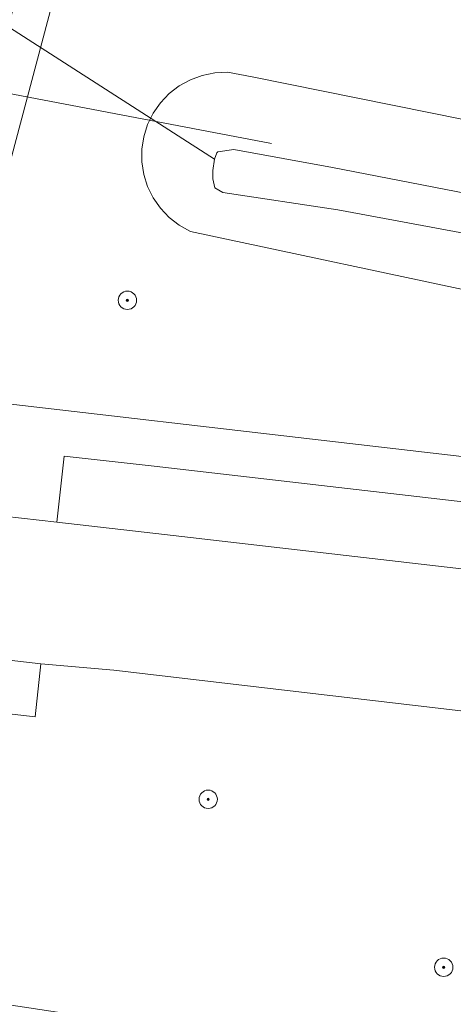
# Model space of a CAD drawing. Header units: metres. Extents: x 253395 to 254027, y 592765 to 593194.
# Tile 121 of 173: x 253653 to 253672, y 592861 to 592904. Entities that reach past the tile are written whole.
import ezdxf

# ---------------------------------------------------------------- set-up
doc = ezdxf.new("R2010")
doc.units = ezdxf.units.M
for name, color, linetype, lineweight in [('B-WE-GR-BOOM-S', 254, 'Continuous', 25), ('B-WE-KW-KUNSTWERK_DUIKER-G', 254, 'Continuous', 18), ('B-WE-OG-TERREIN_BEGROEID-GV', 254, 'Continuous', 18), ('B-WE-OG-TERREIN_OEVER-GV', 254, 'Continuous', 18), ('B-WE-OG-WATER-GV', 254, 'Continuous', 18), ('B-WE-VH-GESLOTENVERHARDING-GV', 254, 'Continuous', 18), ('B-WE-VH-OPENVERHARDING-GV', 254, 'Continuous', 18)]:
    doc.layers.add(name, color=color, linetype=linetype, lineweight=lineweight)
doc.styles.add('NLCS-ISO', font='txt')

# ---------------------------------------------------------------- blocks, each defined once
blk = doc.blocks.new('SGR-BOOM_GBKN-SO')
at = {"linetype": 'ByBlock', "lineweight": 18}
h = blk.add_hatch(color=0, dxfattribs=at)
h.dxf.hatch_style = 1
edge = h.paths.add_edge_path()
edge.add_arc((0, 0), 0.25, 0, 360)
at = {"color": 0, "linetype": 'ByBlock', "lineweight": 18}
for radius in [2, 0.25]:
    blk.add_circle((0, 0), radius, dxfattribs=at)
at = {"color": 0, "linetype": 'ByBlock', "lineweight": 18, "style": 'NLCS-ISO'}
blk.add_attdef('SOORT', (2.5, 0), '', height=1.5, dxfattribs=at)

msp = doc.modelspace()

# ---------------------------------------------------------------- linework, layer by layer
at = {"layer": 'B-WE-KW-KUNSTWERK_DUIKER-G'}
for points in [[(253661.776, 592898.109), (253640.573, 592911.74)], [(253664.262, 592898.787), (253625.623, 592906.174)]]:
    msp.add_lwpolyline(points, dxfattribs=at)
at = {"layer": 'B-WE-OG-TERREIN_BEGROEID-GV'}
for points in [[(253656.595, 592910.066), (253656.12, 592910.192), (253650.151, 592887.741), (253705.715, 592881.284), (253709.541, 592895.826), (253699.93, 592898.291)], [(253659.152, 592884.719), (253655.235, 592885.152), (253654.909, 592882.277), (253659.6, 592881.739), (253701.581, 592876.885), (253701.779, 592879.785)], [(253732.54, 592865.728), (253731.604, 592866.437), (253731.688, 592867.072), (253729.936, 592867.303), (253729.531, 592867.366), (253657.389, 592875.82), (253654.207, 592876.106), (253653.971, 592873.788), (253648.308, 592874.438), (253646.489, 592862.194), (253668.071, 592858.916), (253688.128, 592855.844), (253709.828, 592852.558), (253723.027, 592850.548), (253731.741, 592849.225), (253732.217, 592849.164), (253733.807, 592859.092), (253733.995, 592860.561), (253734.169, 592861.476), (253734.131, 592862.65), (253733.836, 592863.786), (253733.297, 592864.829)]]:
    msp.add_lwpolyline(points, close=True, dxfattribs=at)
msp.add_lwpolyline([(253673.967, 592892.136), (253660.727, 592894.955), (253660.243, 592895.222), (253659.805, 592895.56), (253659.423, 592895.961), (253659.107, 592896.414), (253658.863, 592896.911), (253658.697, 592897.438), (253658.613, 592897.985), (253658.613, 592898.538), (253658.697, 592899.085), (253658.863, 592899.613), (253659.107, 592900.109), (253659.423, 592900.562), (253659.805, 592900.963), (253660.243, 592901.301), (253660.727, 592901.568), (253661.246, 592901.759), (253661.788, 592901.869), (253662.341, 592901.895), (253663.426, 592901.697), (253700.412, 592894.223)], dxfattribs=at)
at = {"layer": 'B-WE-OG-TERREIN_OEVER-GV'}
msp.add_lwpolyline([(253700.412, 592894.223), (253663.426, 592901.697), (253662.341, 592901.895), (253661.788, 592901.869), (253661.246, 592901.759), (253660.727, 592901.568), (253660.243, 592901.301), (253659.805, 592900.963), (253659.423, 592900.562), (253659.107, 592900.109), (253658.863, 592899.613), (253658.697, 592899.085), (253658.613, 592898.538), (253658.613, 592897.985), (253658.697, 592897.438), (253658.863, 592896.911), (253659.107, 592896.414), (253659.423, 592895.961), (253659.805, 592895.56), (253660.243, 592895.222), (253660.727, 592894.955), (253673.967, 592892.136)], dxfattribs=at)
msp.add_lwpolyline([(253661.926, 592898.43), (253662.618, 592898.527), (253666.916, 592897.748), (253683.542, 592894.512), (253699.576, 592891.771), (253699.971, 592891.597), (253700.069, 592891.349), (253700.068, 592891.053), (253699.968, 592890.583), (253699.794, 592890.312), (253699.497, 592890.066), (253698.978, 592890.092), (253697.718, 592890.392), (253683.266, 592892.906), (253667.158, 592895.894), (253662.143, 592896.65), (253661.797, 592896.848), (253661.7, 592897.244), (253661.701, 592897.59), (253661.701, 592897.615), (253661.776, 592898.109), (253661.876, 592898.381)], close=True, dxfattribs=at)
at = {"layer": 'B-WE-OG-WATER-GV'}
msp.add_lwpolyline([(253666.916, 592897.748), (253662.618, 592898.527), (253661.926, 592898.43), (253661.876, 592898.381), (253661.776, 592898.109), (253661.701, 592897.615), (253661.701, 592897.59), (253661.7, 592897.244), (253661.797, 592896.848), (253662.143, 592896.65), (253667.158, 592895.894), (253683.266, 592892.906), (253697.718, 592890.392), (253698.978, 592890.092), (253699.497, 592890.066), (253699.794, 592890.312), (253699.968, 592890.583), (253700.068, 592891.053), (253700.069, 592891.349), (253699.971, 592891.597), (253699.576, 592891.771), (253683.542, 592894.512)], close=True, dxfattribs=at)
at = {"layer": 'B-WE-VH-GESLOTENVERHARDING-GV'}
msp.add_lwpolyline([(253710.229, 592875.884), (253706.653, 592876.298), (253704.362, 592876.563), (253701.581, 592876.885), (253659.6, 592881.739), (253654.909, 592882.277), (253652.597, 592882.542), (253650.426, 592882.791), (253649.893, 592876.587), (253651.361, 592876.389), (253651.817, 592876.37), (253654.207, 592876.106), (253657.389, 592875.82), (253729.531, 592867.366), (253729.936, 592867.303), (253731.688, 592867.072), (253736.965, 592866.375), (253737.137, 592867.749), (253734.297, 592868.078), (253734.676, 592871.356), (253737.548, 592871.023), (253737.753, 592872.654), (253726.394, 592874.015), (253722.363, 592874.481)], close=True, dxfattribs=at)
at = {"layer": 'B-WE-VH-OPENVERHARDING-GV'}
for points in [[(253664.917, 592948.405), (253652.846, 592904.071), (253652.353, 592902.209), (253648.543, 592887.815), (253650.151, 592887.741), (253656.12, 592910.192)], [(253736.605, 592877.613), (253707.88, 592880.973), (253705.715, 592881.284), (253650.151, 592887.741), (253648.543, 592887.815), (253640.935, 592888.726), (253640.483, 592888.791), (253640.323, 592886.934), (253640.744, 592886.871), (253646.274, 592886.196), (253650.317, 592885.739), (253649.992, 592882.841), (253650.426, 592882.791), (253652.597, 592882.542), (253654.909, 592882.277), (253655.235, 592885.152), (253659.152, 592884.719), (253701.779, 592879.785), (253701.581, 592876.885), (253704.362, 592876.563), (253706.653, 592876.298), (253710.229, 592875.884), (253722.363, 592874.481)], [(253668.071, 592858.916), (253646.489, 592862.194), (253648.308, 592874.438), (253653.971, 592873.788), (253654.207, 592876.106), (253651.817, 592876.37), (253651.361, 592876.389), (253651.263, 592875.573), (253649.408, 592875.839), (253648.311, 592876.502), (253646.738, 592876.417), (253644.68, 592862.455), (253638.829, 592863.396), (253638.479, 592861.585), (253640.752, 592861.239)]]:
    msp.add_lwpolyline(points, dxfattribs=at)

# ---------------------------------------------------------------- block references
at = {"layer": 'B-WE-GR-BOOM-S', "xscale": 0.2, "yscale": 0.2, "zscale": 0.2}
for p in [(253657.985, 592891.95), (253661.504, 592870.194), (253671.77, 592862.87)]:
    msp.add_blockref('SGR-BOOM_GBKN-SO', p, dxfattribs=at)

doc.saveas('drawing.dxf')
